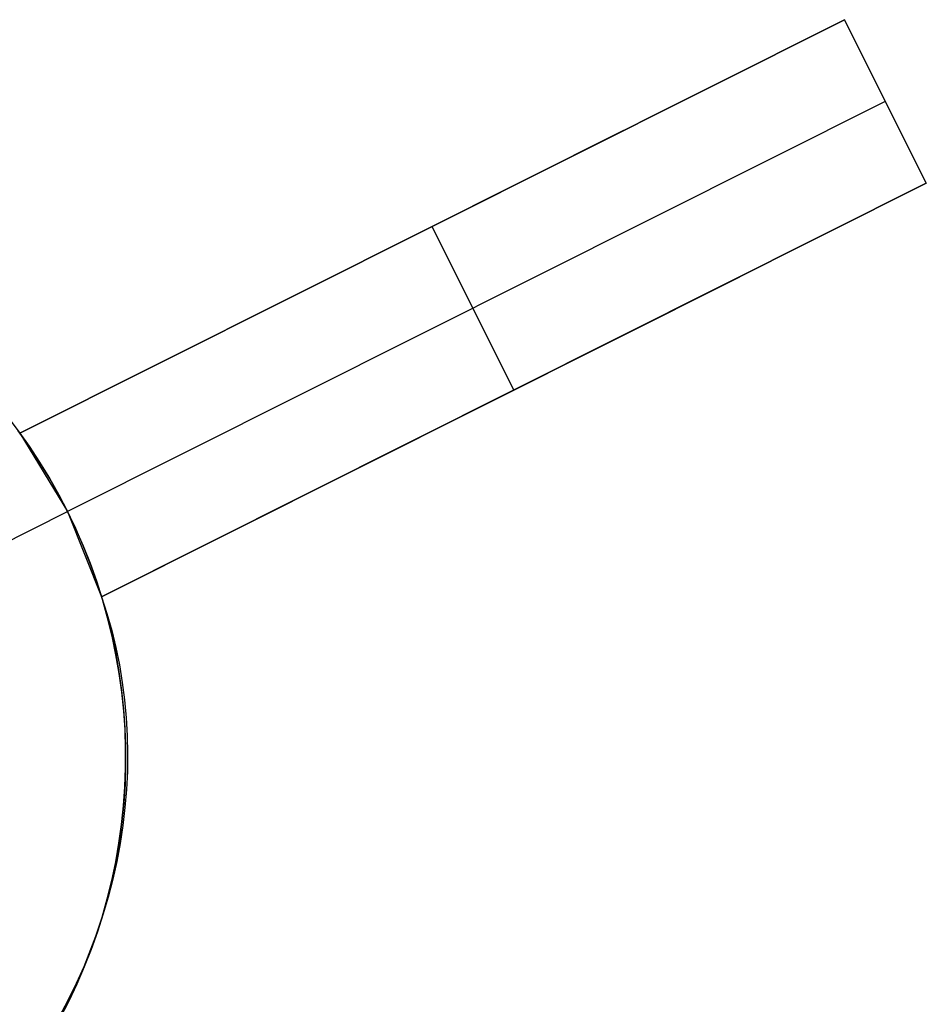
# Model space of a CAD drawing. Header units: millimetres. Extents: x 6049 to 7254, y -11340 to -10297.
# Tile 133 of 237: x 6589.46 to 6594.42, y -10613.87 to -10608.49. Entities that reach past the tile are written whole.
import ezdxf

# ---------------------------------------------------------------- set-up
doc = ezdxf.new("R2010")
doc.units = ezdxf.units.MM
doc.layers.add('color', color=7, linetype='Continuous')

msp = doc.modelspace()

# ---------------------------------------------------------------- linework, layer by layer
at = {"layer": 'color', "color": 254, "true_color": 0xcad1ee}
for p, q in [((6589.4636, -10610.7484, 12.5345), (6593.9712, -10608.4893, 13.0456)), ((6589.4636, -10610.7484, 12.5345), (6593.9712, -10608.4893, 13.0456)), ((6593.9712, -10608.4893, 10.7), (6589.4636, -10610.7484, 5.658)), ((6593.9712, -10608.4893, 10.7), (6589.4636, -10610.7484, 5.658)), ((6593.9712, -10608.4893, 13.0456), (6594.4193, -10609.3833, 13.462)), ((6593.9712, -10608.4893, 13.0456), (6593.9712, -10608.4893, 10.7)), ((6593.9712, -10608.4893, 10.7), (6594.4193, -10609.3833, 10.7)), ((6593.9712, -10608.4893, 13.0456), (6593.9712, -10608.4893, 10.7)), ((6593.9712, -10608.4893, 10.7), (6594.4193, -10609.3833, 10.7)), ((6593.9712, -10608.4893, 13.0456), (6594.4193, -10609.3833, 13.462)), ((6594.4193, -10609.3833, 12.081), (6593.9712, -10608.4893, 12.081)), ((6594.1952, -10608.9363, 10.7), (6589.7252, -10611.1766, 5.7)), ((6594.1952, -10608.9363, 13.2538), (6594.1952, -10608.9363, 10.7)), ((6589.4636, -10610.7484, 9.3518), (6592.7659, -10609.0934, 9.3518)), ((6594.4193, -10609.3833, 13.462), (6589.9117, -10611.6424, 12.9455)), ((6594.4193, -10609.3833, 13.462), (6589.9117, -10611.6424, 12.9455)), ((6589.9117, -10611.6424, 5.658), (6594.4193, -10609.3833, 10.7)), ((6589.9117, -10611.6424, 5.658), (6594.4193, -10609.3833, 10.7)), ((6594.4193, -10609.3833, 10.7), (6594.4193, -10609.3833, 13.462)), ((6594.4193, -10609.3833, 10.7), (6594.4193, -10609.3833, 13.462)), ((6591.7174, -10609.6189, 8.179), (6591.7174, -10609.6189, 12.8038)), ((6592.1655, -10610.5129, 8.179), (6591.7174, -10609.6189, 8.179)), ((6589.9117, -10611.6424, 9.56), (6593.4001, -10609.8941, 9.56)), ((6592.1655, -10610.5129, 8.179), (6592.1655, -10610.5129, 13.2177)), ((6589.4006, -10610.6624, 12.4894), (6589.4636, -10610.7484, 12.5345)), ((6589.4006, -10610.6624, 12.4894), (6589.4636, -10610.7484, 12.5345)), ((6589.5146, -10610.8202, -7.3), (6589.4545, -10610.7359, -7.3)), ((6589.4545, -10610.7359, 2.6172), (6589.5146, -10610.8202, 2.6172)), ((6589.5146, -10610.8202, -7.3), (6589.4545, -10610.7359, -7.3)), ((6589.4636, -10610.7484, 12.5345), (6589.4636, -10610.7484, 5.658)), ((6589.4636, -10610.7484, 5.658), (6589.7252, -10611.1766, 5.7)), ((6589.4636, -10610.7484, 12.5345), (6589.4636, -10610.7484, 5.658)), ((6589.4636, -10610.7484, 5.658), (6589.7252, -10611.1766, 5.7)), ((6589.5718, -10610.9065, -7.3), (6589.5146, -10610.8202, -7.3)), ((6589.5146, -10610.8202, 2.6172), (6589.5718, -10610.9065, 2.6172)), ((6589.5718, -10610.9065, -7.3), (6589.5146, -10610.8202, -7.3)), ((6589.6261, -10610.9947, -7.3), (6589.5718, -10610.9065, -7.3)), ((6589.5718, -10610.9065, 2.6172), (6589.6261, -10610.9947, 2.6172)), ((6589.6261, -10610.9947, -7.3), (6589.5718, -10610.9065, -7.3)), ((6589.6772, -10611.0848, -7.3), (6589.6261, -10610.9947, -7.3)), ((6589.6261, -10610.9947, 2.6172), (6589.6772, -10611.0848, 2.6172)), ((6589.6772, -10611.0848, -7.3), (6589.6261, -10610.9947, -7.3)), ((6589.7252, -10611.1766, -7.3), (6589.6772, -10611.0848, -7.3)), ((6589.6772, -10611.0848, 2.6172), (6589.7252, -10611.1766, 2.6172)), ((6589.7252, -10611.1766, -7.3), (6589.6772, -10611.0848, -7.3)), ((6588.1607, -10611.9607, -7.3), (6589.7252, -10611.1766, -7.3)), ((6589.7252, -10611.1766, 5.7), (6589.7252, -10611.1766, -7.3)), ((6589.7252, -10611.1766, 5.7), (6589.7252, -10611.1766, -7.3)), ((6589.77, -10611.27, -7.3), (6589.7252, -10611.1766, -7.3)), ((6589.7252, -10611.1766, 5.7), (6589.9117, -10611.6424, 5.658)), ((6589.7252, -10611.1766, 3.1839), (6589.7696, -10611.2691, 3.1839)), ((6589.7252, -10611.1766, 5.7), (6589.9117, -10611.6424, 5.658)), ((6589.77, -10611.27, -7.3), (6589.7252, -10611.1766, -7.3)), ((6589.7696, -10611.2691, 3.1839), (6589.8108, -10611.3632, 3.1839)), ((6589.8115, -10611.3648, -7.3), (6589.77, -10611.27, -7.3)), ((6589.8115, -10611.3648, -7.3), (6589.77, -10611.27, -7.3)), ((6589.8108, -10611.3632, 3.1839), (6589.8488, -10611.4586, 3.1839)), ((6589.8498, -10611.4611, -7.3), (6589.8115, -10611.3648, -7.3)), ((6589.8498, -10611.4611, -7.3), (6589.8115, -10611.3648, -7.3)), ((6589.8488, -10611.4586, 3.1839), (6589.8835, -10611.5552, 3.1839)), ((6589.8847, -10611.5586, -7.3), (6589.8498, -10611.4611, -7.3)), ((6589.8847, -10611.5586, -7.3), (6589.8498, -10611.4611, -7.3)), ((6589.8835, -10611.5552, 3.1839), (6589.9149, -10611.653, 3.1839)), ((6589.9162, -10611.6572, -7.3), (6589.8847, -10611.5586, -7.3)), ((6589.9162, -10611.6572, -7.3), (6589.8847, -10611.5586, -7.3)), ((6589.9117, -10611.6424, 12.9455), (6589.9409, -10611.7336, 12.983)), ((6589.9117, -10611.6424, 12.9455), (6589.9409, -10611.7336, 12.983)), ((6589.9117, -10611.6424, 5.658), (6589.9117, -10611.6424, 12.9455)), ((6589.9117, -10611.6424, 5.658), (6589.9117, -10611.6424, 12.9455)), ((6589.9149, -10611.653, 3.1839), (6589.9429, -10611.7518, 3.1839)), ((6589.9443, -10611.7569, -7.3), (6589.9162, -10611.6572, -7.3)), ((6589.9443, -10611.7569, -7.3), (6589.9162, -10611.6572, -7.3)), ((6589.9409, -10611.7336, 12.983), (6589.9668, -10611.8261, 13.0198)), ((6589.9409, -10611.7336, 12.983), (6589.9668, -10611.8261, 13.0198)), ((6589.9429, -10611.7518, 3.1839), (6589.9675, -10611.8514, 3.1839)), ((6589.9689, -10611.8575, -7.3), (6589.9443, -10611.7569, -7.3)), ((6589.9689, -10611.8575, -7.3), (6589.9443, -10611.7569, -7.3)), ((6589.9668, -10611.8261, 13.0198), (6589.9894, -10611.9197, 13.056)), ((6589.9668, -10611.8261, 13.0198), (6589.9894, -10611.9197, 13.056)), ((6589.9675, -10611.8514, 3.1839), (6589.9887, -10611.9519, 3.1839)), ((6589.9901, -10611.9589, -7.3), (6589.9689, -10611.8575, -7.3)), ((6589.9901, -10611.9589, -7.3), (6589.9689, -10611.8575, -7.3)), ((6589.9887, -10611.9519, 3.1839), (6590.0065, -10612.0531, 3.1839)), ((6589.9894, -10611.9197, 13.056), (6590.0086, -10612.0143, 13.0916)), ((6589.9894, -10611.9197, 13.056), (6590.0086, -10612.0143, 13.0916)), ((6590.0077, -10612.0609, -7.3), (6589.9901, -10611.9589, -7.3)), ((6590.0077, -10612.0609, -7.3), (6589.9901, -10611.9589, -7.3)), ((6590.0065, -10612.0531, 3.1839), (6590.0207, -10612.1547, 3.1839)), ((6590.0086, -10612.0143, 13.0916), (6590.0244, -10612.1098, 13.1263)), ((6590.0086, -10612.0143, 13.0916), (6590.0244, -10612.1098, 13.1263)), ((6590.0218, -10612.1635, -7.3), (6590.0077, -10612.0609, -7.3)), ((6590.0218, -10612.1635, -7.3), (6590.0077, -10612.0609, -7.3)), ((6590.0244, -10612.1098, 13.1263), (6590.0369, -10612.206, 13.1604)), ((6590.0244, -10612.1098, 13.1263), (6590.0369, -10612.206, 13.1604)), ((6590.0207, -10612.1547, 3.1839), (6590.0315, -10612.2568, 3.1839)), ((6590.0324, -10612.2665, -7.3), (6590.0218, -10612.1635, -7.3)), ((6590.0324, -10612.2665, -7.3), (6590.0218, -10612.1635, -7.3)), ((6590.0369, -10612.206, 13.1604), (6590.0458, -10612.303, 13.1936)), ((6590.0369, -10612.206, 13.1604), (6590.0458, -10612.303, 13.1936)), ((6590.0315, -10612.2568, 3.1839), (6590.0388, -10612.3593, 3.1839)), ((6590.0394, -10612.3699, -7.3), (6590.0324, -10612.2665, -7.3)), ((6590.0394, -10612.3699, -7.3), (6590.0324, -10612.2665, -7.3)), ((6590.0458, -10612.303, 13.1936), (6590.0514, -10612.4005, 13.2259)), ((6590.0458, -10612.303, 13.1936), (6590.0514, -10612.4005, 13.2259)), ((6590.0388, -10612.3593, 3.1839), (6590.0426, -10612.4619, 3.1839)), ((6590.0428, -10612.4734, -7.3), (6590.0394, -10612.3699, -7.3)), ((6590.0428, -10612.4734, -7.3), (6590.0394, -10612.3699, -7.3)), ((6590.0514, -10612.4005, 13.2259), (6590.0535, -10612.4984, 13.2573)), ((6590.0514, -10612.4005, 13.2259), (6590.0535, -10612.4984, 13.2573)), ((6590.0426, -10612.4619, 3.1839), (6590.0428, -10612.5646, 3.1839)), ((6590.0426, -10612.5769, -7.3), (6590.0428, -10612.4734, -7.3)), ((6590.0426, -10612.5769, -7.3), (6590.0428, -10612.4734, -7.3)), ((6590.0535, -10612.4984, 13.2573), (6590.0522, -10612.5966, 13.2878)), ((6590.0535, -10612.4984, 13.2573), (6590.0522, -10612.5966, 13.2878)), ((6590.0389, -10612.6804, -7.3), (6590.0426, -10612.5769, -7.3)), ((6590.0389, -10612.6804, -7.3), (6590.0426, -10612.5769, -7.3)), ((6590.0428, -10612.5646, 3.1839), (6590.0396, -10612.6672, 3.1839)), ((6590.0522, -10612.5966, 13.2878), (6590.0474, -10612.695, 13.3174)), ((6590.0522, -10612.5966, 13.2878), (6590.0474, -10612.695, 13.3174)), ((6590.0316, -10612.7837, -7.3), (6590.0389, -10612.6804, -7.3)), ((6590.0316, -10612.7837, -7.3), (6590.0389, -10612.6804, -7.3)), ((6590.0396, -10612.6672, 3.1839), (6590.0328, -10612.7696, 3.1839)), ((6590.0474, -10612.695, 13.3174), (6590.0391, -10612.7935, 13.3459)), ((6590.0474, -10612.695, 13.3174), (6590.0391, -10612.7935, 13.3459)), ((6590.0207, -10612.8867, -7.3), (6590.0316, -10612.7837, -7.3)), ((6590.0207, -10612.8867, -7.3), (6590.0316, -10612.7837, -7.3)), ((6590.0328, -10612.7696, 3.1839), (6590.0225, -10612.8718, 3.1839)), ((6590.0391, -10612.7935, 13.3459), (6590.0275, -10612.8919, 13.3734)), ((6590.0391, -10612.7935, 13.3459), (6590.0275, -10612.8919, 13.3734)), ((6590.0063, -10612.9893, -7.3), (6590.0207, -10612.8867, -7.3)), ((6590.0063, -10612.9893, -7.3), (6590.0207, -10612.8867, -7.3)), ((6590.0225, -10612.8718, 3.1839), (6590.0088, -10612.9736, 3.1839)), ((6590.0275, -10612.8919, 13.3734), (6590.0124, -10612.9902, 13.3998)), ((6590.0275, -10612.8919, 13.3734), (6590.0124, -10612.9902, 13.3998)), ((6590.0088, -10612.9736, 3.1839), (6589.9915, -10613.0748, 3.1839)), ((6589.9884, -10613.0913, -7.3), (6590.0063, -10612.9893, -7.3)), ((6589.9884, -10613.0913, -7.3), (6590.0063, -10612.9893, -7.3)), ((6590.0124, -10612.9902, 13.3998), (6589.994, -10613.0882, 13.4251)), ((6590.0124, -10612.9902, 13.3998), (6589.994, -10613.0882, 13.4251)), ((6589.9915, -10613.0748, 3.1839), (6589.9709, -10613.1753, 3.1839)), ((6589.9669, -10613.1926, -7.3), (6589.9884, -10613.0913, -7.3)), ((6589.9669, -10613.1926, -7.3), (6589.9884, -10613.0913, -7.3)), ((6589.994, -10613.0882, 13.4251), (6589.9721, -10613.1857, 13.4492)), ((6589.994, -10613.0882, 13.4251), (6589.9721, -10613.1857, 13.4492)), ((6589.9709, -10613.1753, 3.1839), (6589.9467, -10613.2752, 3.1839)), ((6589.9721, -10613.1857, 13.4492), (6589.9469, -10613.2828, 13.4722)), ((6589.9721, -10613.1857, 13.4492), (6589.9469, -10613.2828, 13.4722)), ((6589.942, -10613.2931, -7.3), (6589.9669, -10613.1926, -7.3)), ((6589.942, -10613.2931, -7.3), (6589.9669, -10613.1926, -7.3)), ((6589.9136, -10613.3927, -7.3), (6589.942, -10613.2931, -7.3)), ((6589.9136, -10613.3927, -7.3), (6589.942, -10613.2931, -7.3)), ((6589.9469, -10613.2828, 13.4722), (6589.9184, -10613.3792, 13.494)), ((6589.9469, -10613.2828, 13.4722), (6589.9184, -10613.3792, 13.494)), ((6589.9467, -10613.2752, 3.1839), (6589.9192, -10613.3741, 3.1839)), ((6589.8818, -10613.4913, -7.3), (6589.9136, -10613.3927, -7.3)), ((6589.8818, -10613.4913, -7.3), (6589.9136, -10613.3927, -7.3)), ((6589.9184, -10613.3792, 13.494), (6589.8867, -10613.4748, 13.5146)), ((6589.9184, -10613.3792, 13.494), (6589.8867, -10613.4748, 13.5146)), ((6589.9192, -10613.3741, 3.1839), (6589.8883, -10613.472, 3.1839)), ((6589.8466, -10613.5887, -7.3), (6589.8818, -10613.4913, -7.3)), ((6589.8466, -10613.5887, -7.3), (6589.8818, -10613.4913, -7.3)), ((6589.8867, -10613.4748, 13.5146), (6589.8516, -10613.5696, 13.5339)), ((6589.8867, -10613.4748, 13.5146), (6589.8516, -10613.5696, 13.5339)), ((6589.8883, -10613.472, 3.1839), (6589.8541, -10613.5688, 3.1839)), ((6589.8081, -10613.6848, -7.3), (6589.8466, -10613.5887, -7.3)), ((6589.8081, -10613.6848, -7.3), (6589.8466, -10613.5887, -7.3)), ((6589.8516, -10613.5696, 13.5339), (6589.8134, -10613.6634, 13.552)), ((6589.8516, -10613.5696, 13.5339), (6589.8134, -10613.6634, 13.552)), ((6589.8541, -10613.5688, 3.1839), (6589.8166, -10613.6644, 3.1839)), ((6589.8134, -10613.6634, 13.552), (6589.772, -10613.756, 13.5687)), ((6589.8134, -10613.6634, 13.552), (6589.772, -10613.756, 13.5687)), ((6589.8166, -10613.6644, 3.1839), (6589.7758, -10613.7586, 3.1839)), ((6589.7663, -10613.7796, -7.3), (6589.8081, -10613.6848, -7.3)), ((6589.7663, -10613.7796, -7.3), (6589.8081, -10613.6848, -7.3)), ((6589.7212, -10613.8728, -7.3), (6589.7663, -10613.7796, -7.3)), ((6589.7212, -10613.8728, -7.3), (6589.7663, -10613.7796, -7.3)), ((6589.772, -10613.756, 13.5687), (6589.7276, -10613.8475, 13.5842)), ((6589.772, -10613.756, 13.5687), (6589.7276, -10613.8475, 13.5842)), ((6589.7758, -10613.7586, 3.1839), (6589.7319, -10613.8514, 3.1839)), ((6589.7276, -10613.8475, 13.5842), (6589.68, -10613.9376, 13.5983)), ((6589.7276, -10613.8475, 13.5842), (6589.68, -10613.9376, 13.5983)), ((6589.7319, -10613.8514, 3.1839), (6589.6848, -10613.9427, 3.1839))]:
    msp.add_line(p, q, dxfattribs=at)

doc.saveas('drawing.dxf')
